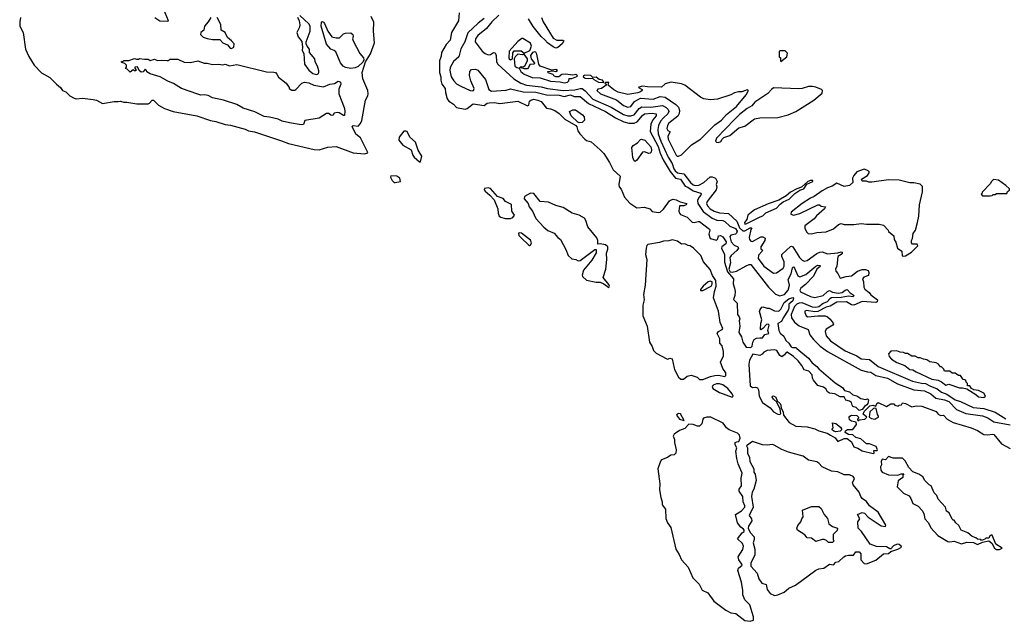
# Model space of a CAD drawing. Extents: x 2323203 to 2567568, y 883585 to 1022917.
# Tile 71 of 256: x 2408999 to 2418320, y 975874 to 981565. Entities that reach past the tile are written whole.
import ezdxf

# ---------------------------------------------------------------- set-up
doc = ezdxf.new("R2010")
doc.units = 0

msp = doc.modelspace()

# ---------------------------------------------------------------- linework, layer by layer
at = {"layer": '0CON10XD'}
for points in [[(2410280, 981585), (2410325, 981553.6), (2410395, 981550), (2410406.7, 981555), (2410344.5, 981704.5)], [(2409006.1, 981585), (2408999.5, 981545), (2409001.2, 981505), (2409032.6, 981445), (2409055.3, 981285), (2409085, 981216.9), (2409135, 981133.3), (2409205, 981062.8), (2409285, 981016.9), (2409346.4, 980955), (2409386, 980925), (2409406, 980896), (2409435, 980881.5), (2409474.6, 980845), (2409515, 980823.6), (2409535, 980816.6), (2409595, 980821.9), (2409695, 980809.4), (2409725, 980802.7), (2409782.6, 980772.6), (2409895, 980791.2), (2409930.2, 980790.2), (2409955, 980794.7), (2409985, 980784.3), (2410015, 980784.7), (2410107.9, 980767.9), (2410215, 980770.5), (2410228.1, 980775), (2410254.8, 980805.2), (2410265, 980803.2), (2410315, 980757.2), (2410369.4, 980725), (2410452.5, 980695), (2410675, 980654.4), (2410805, 980612), (2410855, 980602.8), (2410945, 980574.2), (2410995, 980567.3), (2411135, 980528.7), (2411165, 980513.5), (2411223, 980503), (2411478.9, 980418.9), (2411545, 980393.3), (2411785.5, 980335.5), (2411835, 980333.8), (2411915, 980359.4), (2411993.9, 980363.9), (2412155, 980306.2), (2412265, 980294.8)], [(2410807.5, 981585), (2410783.3, 981545), (2410750, 981505), (2410743.3, 981465), (2410715, 981442.5), (2410711.2, 981425), (2410735, 981400.8), (2410775, 981388), (2410825, 981376.2), (2410895, 981376.7), (2410922.5, 981345), (2410966.1, 981326.1), (2410993.3, 981295), (2411005, 981293.8)], [(2411005, 981293.8), (2411027.5, 981305), (2411031.2, 981335), (2411005.9, 981365.9), (2410967.5, 981395), (2410945, 981442.5), (2410907.5, 981465), (2410905, 981520), (2410870, 981585)], [(2411629.3, 981589.3), (2411643.9, 981553.9), (2411652.5, 981515), (2411649.2, 981495), (2411624.1, 981444.1), (2411634.3, 981404.3), (2411669.3, 981359.3), (2411676.7, 981305), (2411673.8, 981275), (2411690, 981245), (2411696.7, 981145), (2411735, 981087.5), (2411775, 981056.2), (2411812.3, 981047.7)], [(2411812.3, 981047.7), (2411825, 981052), (2411832, 981065), (2411831.2, 981081.2), (2411818, 981125), (2411796, 981165), (2411793.3, 981195), (2411743.9, 981253.9), (2411743.3, 981285), (2411720, 981315), (2411712.5, 981335), (2411712.5, 981355), (2411750, 981455), (2411748, 981505), (2411735, 981526.7), (2411652.5, 981605)], [(2412135, 981104), (2412085, 981112.9), (2412061.2, 981125), (2412035, 981157.5), (2411992.3, 981262.3), (2411977.5, 981275), (2411945, 981287.5), (2411905, 981332.9), (2411854.5, 981505), (2411855, 981540), (2411863, 981547), (2411875, 981542.5), (2411885, 981527.5), (2411916.2, 981455), (2411953.9, 981403.9), (2411995, 981393.4), (2412025.7, 981394.3), (2412065, 981430), (2412085, 981437.5), (2412135, 981440), (2412153.3, 981425), (2412156.7, 981405), (2412150, 981385), (2412156.1, 981366.1), (2412220, 981245), (2412253.6, 981203.6), (2412257.5, 981185), (2412246.4, 981163.6), (2412205, 981122.5), (2412175, 981110), (2412135, 981104)], [(2412265, 980294.8), (2412295, 980304), (2412292, 980315), (2412227, 980447), (2412181.7, 980481.7), (2412147.5, 980555), (2412155, 980562.5), (2412205, 980558.8), (2412227, 980583), (2412238.3, 980611.7), (2412271.4, 980805), (2412295.4, 980844.6), (2412299.1, 980865), (2412293.8, 980895), (2412247.1, 981005), (2412240, 981065), (2412272.5, 981165), (2412319.5, 981240.5), (2412358, 981345), (2412349.4, 981455), (2412350.3, 981540.3), (2412328.1, 981595)], [(2413160.5, 981629.5), (2413154.4, 981555), (2413087.3, 981445), (2413075, 981372.5), (2413035, 981330.8), (2412993.5, 981255), (2412989.5, 981220.5), (2412974.5, 981175), (2412973.9, 981065), (2412984.5, 981025), (2412985, 980992), (2412995, 980954.4), (2413026.7, 980915), (2413029.5, 980875), (2413045, 980816.2), (2413060.6, 980795), (2413076.1, 980786.1), (2413107, 980767), (2413133.8, 980735), (2413215, 980718.5), (2413236.6, 980723.4), (2413291.1, 980768.9), (2413395, 980753.1), (2413425.8, 980774.2), (2413445, 980780), (2413495, 980781.4), (2413545, 980773.3), (2413715, 980795.4), (2413805, 980750), (2413818, 980755), (2413826.3, 980793.7), (2413837.1, 980805), (2413865, 980813.9), (2413905.8, 980805), (2413935, 980790), (2413985, 980727.5), (2414025, 980721.9), (2414065.4, 980705.4), (2414107.4, 980677.4), (2414160.8, 980625), (2414262.5, 980562.5), (2414272.4, 980552.4), (2414284, 980515), (2414302.9, 980485), (2414348.8, 980435), (2414365, 980423.2), (2414410, 980410), (2414493.1, 980335), (2414529.6, 980299.6), (2414583.7, 980213.7), (2414618.5, 980145), (2414684.5, 980085), (2414671.8, 980005), (2414674.6, 979985), (2414692.9, 979962.9), (2414725, 979885.7), (2414775, 979828.5), (2414841.2, 979785), (2414915, 979791.7), (2414964.4, 979774.4), (2414985, 979751.2), (2415045, 979740.8), (2415063.3, 979745), (2415095, 979773.8), (2415150, 979850), (2415161.7, 979858.3), (2415185, 979866.2), (2415215, 979861.4), (2415250.5, 979840.5), (2415313.8, 979825), (2415310, 979815), (2415287.4, 979802.6), (2415246.7, 979803.3), (2415239.6, 979755), (2415243.9, 979735), (2415255, 979721.5), (2415317.3, 979697.3), (2415365, 979649.5), (2415385, 979645.6), (2415422.5, 979657.5), (2415435, 979655.5), (2415476.7, 979623.3), (2415530, 979585), (2415533.3, 979575), (2415521.8, 979535), (2415535.6, 979495), (2415595, 979480), (2415606.7, 979493.3), (2415615, 979520), (2415635, 979522), (2415655, 979511.4), (2415686.7, 979465), (2415684.6, 979445), (2415646.4, 979415), (2415641.6, 979405), (2415671.5, 979345), (2415671.2, 979271.2), (2415699.2, 979179.2), (2415755.5, 979115), (2415751.9, 979065), (2415766.8, 979026.8), (2415770.9, 978995), (2415768.1, 978955), (2415757.2, 978917.3), (2415790.7, 978885), (2415793.6, 978775), (2415810.6, 978755), (2415816.4, 978735), (2415809.7, 978715), (2415816.1, 978665), (2415807.2, 978605), (2415831.1, 978565), (2415846.4, 978515), (2415875, 978467.5), (2415922, 978465), (2415934.3, 978475.7), (2415938.8, 978515), (2415950.6, 978539.4), (2415975, 978552.3), (2416005.5, 978555.5), (2416030, 978555), (2416051.7, 978588.3), (2416090, 978595), (2416080.8, 978625), (2416094.3, 978674.3), (2416085, 978684.3), (2416069.4, 978680.6), (2416035, 978642.5), (2416015, 978630), (2416013.3, 978635), (2416016.7, 978695), (2416026, 978725), (2416002.5, 978805), (2416007.5, 978825), (2416023.3, 978846.7), (2416035, 978850), (2416075, 978836.7), (2416095, 978836.2), (2416145, 978810), (2416185, 978807.8), (2416204.7, 978825.3), (2416235, 978891.2), (2416281.2, 978925), (2416318.3, 978938.3), (2416323.3, 978933.3), (2416316.9, 978905), (2416281.4, 978875), (2416281.8, 978835), (2416275, 978817.1), (2416225.7, 978745), (2416209.4, 978710.6), (2416175, 978691.2), (2416184.5, 978624.5), (2416198.3, 978598.3), (2416232.3, 978572.3), (2416250.9, 978530.9), (2416280, 978505), (2416301.7, 978471.7), (2416315, 978464), (2416345, 978463.8), (2416355, 978456.2), (2416465, 978362.5), (2416500, 978320), (2416546.7, 978285), (2416563.6, 978263.6), (2416719.2, 978129.2), (2416788.8, 978085), (2416806.4, 978056.4), (2416853.9, 978043.9), (2416886.2, 978016.2), (2416925, 978006.2), (2416962.3, 977982.3), (2417005, 977972.5), (2417025, 977977.5), (2417035, 977970), (2417027, 977933), (2417018.3, 977921.7), (2416995, 977907.5), (2416973, 977877), (2416945, 977867.5), (2416916.1, 977896.1), (2416887, 977907), (2416878.3, 977918.3), (2416872.5, 977945), (2416855, 977956.2), (2416820, 977965), (2416805, 977997.5), (2416765, 977997.5), (2416715, 978026.2), (2416665, 978033.3), (2416647.5, 978045), (2416631.7, 978071.7), (2416608.3, 978088.3), (2416553.3, 978105), (2416513.8, 978155), (2416503.8, 978175), (2416500, 978205), (2416469.3, 978239.3), (2416425, 978252.5), (2416402, 978295), (2416368.3, 978338.3), (2416325, 978378), (2416265, 978420), (2416255, 978417.5), (2416240.8, 978395), (2416215, 978375.7), (2416195, 978387.5), (2416166.9, 978436.9), (2416145, 978442.9), (2416074.3, 978435), (2416045, 978420.4), (2416028.2, 978401.8), (2416005, 978389.7), (2415940.3, 978399.7), (2415907.9, 978345), (2415900.6, 978305), (2415915, 978100.8), (2415935, 978085.4), (2415965, 978088.9), (2415982.3, 978082.3), (2415993.1, 978065), (2416000.3, 978005), (2416030.6, 977945), (2416102.3, 977892.3), (2416135, 977857.1), (2416175, 977832.3), (2416189.8, 977830.2), (2416203.1, 977836.9), (2416199.7, 977879.7), (2416167, 977947), (2416134.4, 977975), (2416123.1, 977995), (2416126.1, 978003.9), (2416134.3, 978005.7), (2416156, 977995), (2416171.2, 977961.2), (2416196.7, 977935), (2416205, 977917.5), (2416208.8, 977888.8), (2416226.7, 977855), (2416230.6, 977825), (2416283.7, 977755), (2416345, 977721), (2416455, 977713.8), (2416525.4, 977695.4), (2416565, 977676.2), (2416642.4, 977652.4), (2416675, 977635.8), (2416719.1, 977609.1), (2416745, 977575.7), (2416805, 977604.5), (2416833.3, 977603.3), (2416872.5, 977572.5), (2416895.8, 977525), (2416932.4, 977512.4), (2416975, 977485.6), (2417079.3, 977460.7), (2417087.5, 977465), (2417085, 977490), (2417115, 977490), (2417120, 977495), (2417106.4, 977526.4), (2417045, 977553.3), (2417015, 977553.3), (2416960.7, 977600.7), (2416915, 977613.3), (2416885, 977636.7), (2416845, 977642.5), (2416815, 977660), (2416817.5, 977675), (2416835, 977690), (2416885, 977687.5), (2416920, 977735), (2416918.3, 977758.3), (2416875, 977767.5), (2416855, 977780), (2416850, 977805), (2416857.5, 977815), (2416875, 977823.3), (2416925, 977820), (2416940, 977805), (2416940, 977795), (2416930, 977785), (2416935, 977770), (2416945, 977780), (2417000, 977785), (2417020, 977805), (2416983, 977833), (2416992.5, 977857.5), (2417048.3, 977911.7), (2417075, 977920), (2417105, 977910), (2417112.5, 977935), (2417125, 977942.5), (2417205, 977907.5), (2417245, 977930), (2417275, 977930), (2417285, 977920), (2417315, 977910), (2417325, 977920), (2417346.7, 977923.3), (2417355, 977940), (2417385.9, 977935.9), (2417445, 977902.5), (2417485, 977911.2), (2417539.2, 977909.2), (2417675, 977860), (2417695, 977832.5), (2417715, 977820), (2417745, 977822.5), (2417777.7, 977787.7), (2417835.5, 977755.5), (2418005, 977704.4), (2418065, 977680), (2418125, 977641.9), (2418165, 977638.1), (2418205, 977645.8), (2418219.7, 977639.7), (2418292.5, 977552.5), (2418375, 977507.5)], [(2413395, 981575.4), (2413338.5, 981531.5), (2413240.2, 981439.8), (2413212.3, 981355), (2413175, 981290), (2413156.7, 981215), (2413105, 981168.9), (2413075, 981113.8), (2413070, 981085), (2413084.5, 981025.5), (2413108, 980985), (2413135, 980959.4), (2413175, 980935.3), (2413262.9, 980895), (2413285, 980890.4), (2413295, 980894.4), (2413300.4, 980915), (2413269.6, 980985), (2413257.5, 981037.5), (2413262, 981075), (2413275, 981093.3), (2413315, 981096.2), (2413335, 981088.8), (2413407.6, 980997.6), (2413439.1, 980905), (2413465, 980890), (2413605, 980899.5), (2413645, 980909.4), (2413765, 980883.3), (2413885, 980877.9), (2413985, 980854.8), (2414105, 980849.9), (2414155, 980839.5), (2414215, 980854.8), (2414247.8, 980837.8), (2414305, 980839.3), (2414385, 980771.6), (2414544.9, 980694.9), (2414638, 980638), (2414718, 980598), (2414764.9, 980584.9), (2414815, 980585.9), (2414845, 980600.2), (2414895, 980659.2), (2414915, 980673.1), (2414985, 980681.5), (2415023.9, 980673.9), (2415024, 980655), (2414992.9, 980617.1), (2414972.9, 980577.1), (2414966.3, 980506.3), (2415043, 980365), (2415062.5, 980302.5), (2415090.4, 980240.4), (2415158.3, 980128.3), (2415207.5, 980067.4), (2415255, 980056.7), (2415300.2, 979990.2), (2415325, 979981.7), (2415375, 979946.7), (2415446, 979925), (2415451.5, 979915), (2415448.8, 979905), (2415427.9, 979882.1), (2415414.8, 979855), (2415417.6, 979825), (2415470.7, 979750.7), (2415555, 979688.7), (2415599.6, 979669.6), (2415654.9, 979664.9), (2415675, 979657.5), (2415722.1, 979612), (2415775, 979591.3), (2415791.1, 979565), (2415786.4, 979545), (2415775.2, 979535), (2415732.5, 979527.5), (2415723.2, 979515), (2415735, 979463), (2415762.5, 979432.5), (2415796.2, 979415), (2415803.2, 979405), (2415787.9, 979382.1), (2415733.8, 979335), (2415721.7, 979315), (2415727.9, 979265), (2415713.1, 979205), (2415725, 979180.5), (2415745, 979177.1), (2415785, 979185.3), (2415875, 979237.2), (2415905, 979250.2), (2415919.5, 979249.5), (2416087.5, 979035), (2416155, 978968.8), (2416195, 978951.6), (2416239.1, 978965), (2416274.3, 979005), (2416285.8, 979055), (2416273.6, 979106.4), (2416301.9, 979161.9)], [(2413535, 981607), (2413468.4, 981545), (2413417.6, 981482.4), (2413335, 981415.8), (2413315.7, 981385), (2413312.4, 981355), (2413377.3, 981267.3), (2413405, 981245.3), (2413435, 981233.1), (2413455, 981236.7), (2413485, 981253.5), (2413501.5, 981251.5), (2413510, 981225), (2413514.2, 981165), (2413524.8, 981144.8), (2413676.1, 981006.1), (2413743.5, 980963.5), (2413796.7, 980946.7), (2413935, 980930.3), (2413995, 980913.3), (2414145, 980894.4), (2414255, 980900.6), (2414304.5, 980915.5), (2414322.5, 980912.5), (2414352, 980892), (2414425, 980814.5), (2414597.7, 980737.7), (2414715, 980668.4), (2414755, 980656.7), (2414785, 980655.2), (2414814.9, 980665.1), (2414865, 980725.2), (2414889.4, 980740.6), (2414975, 980738.9), (2415085, 980753.1), (2415120, 980735), (2415138, 980715), (2415145.2, 980695), (2415135.3, 980675), (2415093.4, 980636.6), (2415066.7, 980605), (2415047.2, 980565), (2415039.6, 980525), (2415044.5, 980485), (2415068.8, 980415), (2415137.7, 980265), (2415175.3, 980205.3), (2415191.1, 980155), (2415203.5, 980135), (2415225.8, 980115.8), (2415285, 980106.1), (2415350.2, 980025), (2415375, 980002.2), (2415395, 979995.2), (2415428.9, 980001.1), (2415474.8, 980025.2), (2415535, 980077.3), (2415555, 980078.9), (2415586.3, 980066.3), (2415602.7, 980035), (2415593.6, 980005), (2415597.3, 979985), (2415592, 979955), (2415506.7, 979845), (2415502.4, 979825), (2415508.9, 979805), (2415536.9, 979775), (2415574.5, 979755), (2415625, 979739.4), (2415710.6, 979730.6), (2415788.6, 979658.6), (2415812.3, 979595), (2415845, 979567.8), (2415863.1, 979566.9), (2415913.3, 979595), (2415930, 979595), (2415920, 979580), (2415906.2, 979505), (2415908.1, 979485), (2415919.2, 979469.2), (2415935, 979467.6), (2416015, 979511.8), (2416035, 979512.2), (2416055, 979498.8), (2416053.5, 979475), (2416015.8, 979415), (2416016.2, 979396.2), (2416030, 979385), (2416026.9, 979375), (2415993.7, 979336.3), (2415988.7, 979305), (2416043.3, 979233.3), (2416135, 979168.5), (2416165, 979169.6), (2416226.2, 979215), (2416234.7, 979235), (2416236.1, 979275), (2416215.3, 979325), (2416214.7, 979345), (2416295, 979419.6), (2416305, 979422.2), (2416319.4, 979415), (2416380.7, 979315), (2416405, 979290.4), (2416425, 979280.9), (2416455, 979286.5), (2416545, 979352.7), (2416573.2, 979366.8), (2416595, 979369.5)], [(2413938.9, 981585), (2413954.1, 981544.1), (2414050.9, 981390.9), (2414085, 981370.5), (2414140.5, 981370.5), (2414151.2, 981365), (2414133.5, 981335), (2414095, 981300.9), (2414075, 981294.4), (2414048.3, 981308.3), (2413995, 981344.8), (2413971.2, 981375), (2413935, 981405.5), (2413861, 981501), (2413815, 981571.9)], [(2413645, 981184.2), (2413663.3, 981195), (2413668.9, 981251.1), (2413680.5, 981269.5), (2413745, 981269.1), (2413775, 981248.8), (2413828.8, 981275), (2413843.3, 981315), (2413835, 981342.5), (2413763, 981387), (2413753, 981387), (2413715, 981357.5), (2413634.1, 981265.9), (2413630.8, 981205), (2413633.4, 981193.4), (2413645, 981184.2)], [(2416205, 981170), (2416260, 981215), (2416267.5, 981247.5), (2416245, 981270), (2416195, 981270), (2416190, 981265), (2416190, 981215), (2416200, 981205), (2416200, 981175), (2416205, 981170)], [(2411665, 980570.8), (2411555, 980590.8), (2411485, 980606), (2411445, 980624.2), (2411365, 980644.2), (2411315, 980648.8), (2411225, 980692.5), (2411115, 980728.8), (2411055, 980762.5), (2410930, 980805), (2410825, 980826.7), (2410785, 980846.7), (2410745, 980853.3), (2410715, 980851.2), (2410685, 980860), (2410530, 980915), (2410455, 980962.5), (2410403, 980983), (2410330, 981025), (2410235, 981052.5), (2410201.7, 981071.7), (2410200, 981085), (2410187, 981097), (2410168.3, 981071.7), (2410148.3, 981068.3), (2410130, 981085), (2410115, 981120), (2410090, 981115), (2410090, 981105), (2410100, 981095), (2410098.3, 981081.7), (2410085, 981080), (2410075, 981090), (2410045, 981070), (2410018.3, 981098.3), (2410001.7, 981101.7), (2410010, 981115), (2410010, 981135), (2409995, 981150), (2409965, 981160), (2409960, 981165), (2409965, 981170), (2409975, 981170), (2409985, 981180), (2410031.7, 981178.3), (2410085, 981197.5), (2410105, 981190), (2410125, 981190), (2410135, 981197.5), (2410181.7, 981191.7), (2410215, 981190), (2410235, 981180), (2410275, 981190), (2410305, 981180), (2410345, 981183.3), (2410395, 981177.5), (2410405, 981177.5), (2410425, 981192.5), (2410495, 981190), (2410555, 981163.3), (2410615, 981158.8), (2410685, 981176.2), (2410745, 981153.3), (2410775, 981153.3), (2410825, 981140), (2410883.6, 981143.6), (2410923.6, 981136.4), (2410945, 981143.8), (2410985, 981130), (2411055, 981142.5), (2411335, 981071.4), (2411405, 981070), (2411420, 981065), (2411435, 981050), (2411450.5, 981020.5), (2411522.5, 980965), (2411550, 980925), (2411550, 980915), (2411575, 980897.5), (2411605, 980897.5), (2411615, 980903.3), (2411668.8, 980965), (2411695, 980973.6), (2411735, 980968.7), (2411785.3, 980945.3), (2411875, 980930), (2411935, 980956.4), (2411978.2, 980961.8), (2412015, 980983.3), (2412025, 980981.2), (2412035, 980972.5), (2412038.8, 980955), (2412021.7, 980908.3), (2412020, 980865), (2412070, 980735), (2412076.1, 980703.9), (2412075, 980660), (2412065, 980657.5), (2412025, 980683.3), (2412005, 980686.2), (2411975, 980680), (2411965, 980660), (2411945, 980662.5), (2411926.4, 980676.4), (2411905, 980676.7), (2411835, 980633.8), (2411699.3, 980610.7), (2411685, 980573.3), (2411665, 980570.8)], [(2414155, 980968), (2414185, 980974.2), (2414196.7, 980985), (2414201.2, 981008.8), (2414225, 981010), (2414273.8, 981026.2), (2414278.8, 981035), (2414275, 981040), (2414265, 981045.6), (2414235, 981040.6), (2414165, 981049.4), (2414130, 981045), (2414103, 981023), (2414075, 981023.3), (2414055, 981032.5), (2414050, 981045), (2414002.7, 981062.7), (2414000, 981075), (2414045, 981082.5), (2414076, 981074), (2414091.2, 981085), (2414075, 981094), (2414037.3, 981087.3), (2413927.3, 981125), (2413912.5, 981145), (2413895, 981240), (2413885, 981257.5), (2413875, 981260), (2413855, 981253.3), (2413834.4, 981225), (2413840, 981195), (2413871.2, 981155), (2413868, 981145), (2413829.3, 981140.7), (2413817.1, 981112.9), (2413805, 981101.1), (2413779.3, 981099.3), (2413732.5, 981112.5), (2413745, 981123.3), (2413765, 981120), (2413780.7, 981129.3), (2413805.6, 981175.6), (2413806.9, 981195), (2413775, 981240), (2413755, 981232.7), (2413715, 981240), (2413688.5, 981215), (2413679.2, 981195), (2413685, 981124.4), (2413705, 981111.4), (2413727.5, 981107.5), (2413744.4, 981075), (2413775, 981048.9), (2413849.1, 981019.1), (2413925, 981014.6), (2414025, 980982.9), (2414115, 980978.6), (2414155, 980968)], [(2414525, 980970), (2414530, 980975), (2414515, 980993.3), (2414485, 980998), (2414455, 981022.5), (2414425, 981017.5), (2414405.5, 981035.5), (2414348.9, 981041.1), (2414335.7, 981035), (2414334.6, 981024.6), (2414353.1, 981013.1), (2414385, 981009.1), (2414423.3, 981013.3), (2414435, 981000), (2414480, 980975), (2414525, 980970)], [(2415235, 980274.7), (2415265, 980286.4), (2415357.9, 980382.1), (2415445, 980435.6), (2415581, 980569), (2415644, 980615), (2415690.9, 980669.1), (2415786, 980744), (2415877.1, 980855), (2415900, 980895), (2415885, 980900), (2415835, 980882.5), (2415805, 980882.5), (2415765, 980872.5), (2415730, 980855), (2415605, 980813.3), (2415535, 980807.5), (2415475, 980817.5), (2415443, 980833), (2415295.8, 980945.8), (2415265, 980959.2), (2415165, 980973.5), (2415110.9, 980959.1), (2415075, 980925.7), (2414941.2, 980931.2), (2414895, 980935.5), (2414861.9, 980928.1), (2414856.7, 980925), (2414892.5, 980905), (2414893.3, 980895), (2414877.6, 980882.4), (2414852.3, 980872.3), (2414755, 980857.5), (2414665, 980878), (2414625, 980901.2), (2414570, 980945), (2414575, 980970), (2414545, 980970), (2414540, 980965), (2414550, 980955), (2414550, 980945), (2414540, 980935), (2414506.4, 980913.6), (2414471.7, 980908.3), (2414464.2, 980895), (2414498.8, 980865), (2414647.9, 980807.9), (2414715, 980753.5), (2414755, 980736.6), (2414785, 980744), (2414820.2, 980789.8), (2414875, 980823.6), (2414995, 980814.1), (2415062.4, 980837.6), (2415110.9, 980830.9), (2415211.2, 980761.2), (2415236, 980736), (2415246.4, 980705), (2415242.2, 980677.8), (2415228.9, 980651.1), (2415144.5, 980585), (2415131.2, 980565), (2415124.7, 980535), (2415135, 980515.8), (2415157.5, 980505), (2415136.4, 980463.6), (2415138, 980435), (2415213.1, 980285), (2415224.2, 980275), (2415235, 980274.7)], [(2415615, 980404), (2415637, 980413), (2415648, 980435), (2415665, 980450.8), (2415721.2, 980468.8), (2415807.7, 980542.3), (2415865, 980556.7), (2415955, 980627.5), (2416005, 980636.2), (2416175, 980640), (2416275.5, 980664.5), (2416345, 980696), (2416515.8, 980804.2), (2416595, 980870), (2416600, 980895), (2416590, 980905), (2416537, 980927), (2416505, 980932.5), (2416465, 980932.5), (2416406.4, 980913.6), (2416375, 980910), (2416135, 980918.8), (2416115, 980905.8), (2416082, 980868), (2415958.8, 980785), (2415930.1, 980749.9), (2415885, 980725.3), (2415812.3, 980667.7), (2415765, 980621.6), (2415594.6, 980445), (2415586.2, 980415), (2415595, 980406.2), (2415615, 980404)], [(2414295, 980590), (2414282.5, 980595), (2414220, 980655), (2414203.8, 980696.2), (2414235, 980711.2), (2414262.3, 980712.3), (2414325.8, 980665), (2414341.4, 980645), (2414347.5, 980615), (2414325, 980593.8), (2414295, 980590)], [(2412795, 980220), (2412806, 980275), (2412771.4, 980331.4), (2412747.1, 980405), (2412693.4, 980453.4), (2412666.3, 980506.3), (2412655, 980511.9), (2412635, 980509.2), (2412592.1, 980455), (2412587.3, 980425), (2412625, 980376.5), (2412705.8, 980335), (2412721.4, 980285), (2412735, 980263.3), (2412785, 980220), (2412795, 980220)], [(2414825, 980222.5), (2414815, 980230), (2414805, 980260), (2414793.3, 980355), (2414807.5, 980375), (2414848.8, 980401.2), (2414875, 980430.8), (2414885.9, 980434.1), (2414916.8, 980426.8), (2414975, 980361.2), (2414980.6, 980335), (2414977.6, 980312.4), (2414968.8, 980301.2), (2414955, 980298), (2414915, 980313.8), (2414895, 980313.3), (2414842.5, 980235), (2414825, 980222.5)], [(2417365, 979327.5), (2417385, 979332.5), (2417440, 979365), (2417500, 979425), (2417495, 979440), (2417451.7, 979441.7), (2417440, 979455), (2417440, 979475), (2417450, 979495), (2417458.3, 979541.7), (2417480, 979575), (2417497.5, 979645), (2417510, 979705), (2417517.5, 979815), (2417547, 979937), (2417547, 979987), (2417525, 980010), (2417465, 980022.5), (2417425, 980022.5), (2417325, 980046.7), (2417225, 980050), (2417065, 980026.7), (2417037, 980027), (2417015, 980037.5), (2416975, 980037.5), (2416967.5, 980055), (2417025, 980092.5), (2417040, 980115), (2417040, 980125), (2417030, 980135), (2416995, 980150), (2416985, 980148.8), (2416925, 980125.6), (2416895, 980092), (2416882.9, 980065), (2416885.9, 980024.1), (2416855, 979998), (2416805, 979986.7), (2416735, 980019.2), (2416690.9, 979989.1), (2416647.8, 979975), (2416595, 979945.2), (2416519, 979891), (2416485, 979877.6), (2416405.3, 979825), (2416303.5, 979745), (2416300, 979725), (2416325, 979716), (2416385, 979731.2), (2416555, 979814.3), (2416570, 979815), (2416585, 979802.5), (2416626.7, 979795), (2416618, 979775), (2416541.3, 979708.7), (2416519.1, 979680.9), (2416431.9, 979615), (2416431.9, 979591.9), (2416448.8, 979558.8), (2416463.9, 979543.9), (2416495, 979540), (2416545, 979553.3), (2416635, 979556.7), (2416703.6, 979586.4), (2416751.7, 979628.3), (2416775, 979636.7), (2416805, 979627.5), (2416895, 979627.5), (2416965, 979637.5), (2417015, 979630), (2417135, 979630), (2417175, 979620), (2417220, 979575), (2417225, 979560), (2417275, 979520), (2417277.5, 979485), (2417291.7, 979461.7), (2417310, 979405), (2417350, 979375), (2417351.7, 979331.7), (2417365, 979327.5)], [(2412555, 980024.2), (2412605, 980033.8), (2412597.7, 980065), (2412568.6, 980085), (2412512.8, 980087.2), (2412509.5, 980075), (2412526.4, 980045), (2412545, 980025.5), (2412555, 980024.2)], [(2413645, 979684), (2413667.5, 979695), (2413682.5, 979715), (2413657.5, 979755), (2413656.4, 979816.4), (2413597.5, 979845), (2413575, 979872.5), (2413521.7, 979891.7), (2413455, 979967.5), (2413435, 979973.3), (2413400.7, 979969.3), (2413397.5, 979955), (2413405, 979943.3), (2413450, 979905), (2413489.5, 979859.5), (2413525.8, 979775.8), (2413527.5, 979735), (2413537, 979707), (2413555, 979696), (2413595, 979685.8), (2413645, 979684)], [(2415862.2, 979632.2), (2415875, 979632.5), (2416008.6, 979701.4), (2416035, 979709.1), (2416062.2, 979737.8), (2416165, 979783.4), (2416198.8, 979821.2), (2416228.1, 979841.9), (2416285, 979868.8), (2416338, 979922), (2416385, 979952.1), (2416421.8, 979965), (2416450.5, 980009.5), (2416508.1, 980035), (2416507.5, 980045), (2416485, 980045.3), (2416458.9, 980035), (2416399.1, 979980.9), (2416355, 979965.3), (2416295, 979932.4), (2416255, 979898.8), (2416185, 979856.4), (2416085, 979823.1), (2415953.8, 979766.2), (2415892.5, 979715), (2415882.8, 979675), (2415860.2, 979645), (2415862.2, 979632.2)], [(2418185, 979897.5), (2418205, 979902.5), (2418215, 979910), (2418235, 979910), (2418245, 979920), (2418345, 979920), (2418351.7, 979938.3), (2418368.3, 979951.7), (2418370, 979965), (2418335, 979997.5), (2418265, 980046.7), (2418218.3, 980051.7), (2418195, 980030), (2418190, 980015), (2418110, 979935), (2418110, 979925), (2418100, 979915), (2418115, 979900), (2418185, 979897.5)], [(2414575, 979032.5), (2414583.8, 979045), (2414575, 979061.2), (2414523.8, 979125), (2414548.1, 979205), (2414558.4, 979295), (2414553.2, 979355), (2414567.3, 979395), (2414567.8, 979415), (2414545, 979434.7), (2414495.9, 979444.1), (2414472.5, 979442.5), (2414473.1, 979475), (2414463, 979503), (2414377.1, 979605), (2414358.6, 979665), (2414345, 979686), (2414296.6, 979716.6), (2414230.8, 979735), (2414145, 979787.1), (2414075, 979806.2), (2414005, 979838), (2413926.4, 979846.4), (2413865, 979920), (2413835, 979923.3), (2413777, 979893), (2413775, 979870), (2413813.3, 979825), (2413823.8, 979795), (2413854.3, 979755), (2413886.9, 979685), (2413961.8, 979601.8), (2413999.7, 979569.7), (2414060, 979545), (2414094.3, 979504.3), (2414120, 979485), (2414170.3, 979390.3), (2414190, 979335), (2414225, 979302), (2414265, 979296), (2414285, 979283.8), (2414305, 979286.2), (2414445, 979392.5), (2414455, 979390), (2414455, 979360), (2414415, 979290), (2414337.5, 979195), (2414323.1, 979146.9), (2414325.8, 979135), (2414365, 979101.2), (2414455, 979080.6), (2414495, 979081.2), (2414527.5, 979067.5), (2414575, 979032.5)], [(2413825, 979429.2), (2413835, 979433.3), (2413842.9, 979455), (2413835, 979480.8), (2413750, 979545), (2413735, 979550), (2413720, 979545), (2413724.6, 979525), (2413745, 979501.9), (2413815, 979435.7), (2413825, 979429.2)], [(2415435, 978161.8), (2415465, 978162.9), (2415539.2, 978190.9), (2415580.3, 978199.7), (2415615, 978202.2), (2415675, 978191.1), (2415685, 978200), (2415682.9, 978225), (2415656.4, 978265), (2415632, 978325), (2415660.9, 978385), (2415662.7, 978425), (2415648.8, 978478.8), (2415626, 978505), (2415625.8, 978545), (2415602.5, 978595), (2415613.6, 978616.4), (2415650, 978635), (2415654.2, 978645), (2415630.7, 978700.7), (2415615, 978809.2), (2415568.2, 978935), (2415576, 978995), (2415593.8, 979045), (2415588.3, 979098.3), (2415558.9, 979145), (2415535, 979203.5), (2415473.8, 979275), (2415446.9, 979335), (2415376.9, 979405), (2415346.9, 979425), (2415328.9, 979428.9), (2415295, 979443.4), (2415265, 979442), (2415225, 979470.6), (2415175, 979483.3), (2415145, 979471.8), (2415095, 979468.7), (2415055, 979456.2), (2414945, 979438), (2414935, 979427.5), (2414929.2, 979405), (2414924, 979345), (2414935.7, 979295), (2414920.8, 979055), (2414904.4, 978965), (2414910, 978915), (2414898.5, 978865), (2414898.1, 978765), (2414939.6, 978665), (2414961.9, 978515), (2414985.8, 978475), (2414999.2, 978435), (2415025, 978410.8), (2415125, 978356.7), (2415135, 978352.5), (2415155, 978362.5), (2415175, 978357.5), (2415195, 978270), (2415197.5, 978255), (2415236.4, 978185), (2415258.1, 978165), (2415283.1, 978165), (2415317.3, 978192.7), (2415355, 978202), (2415413.6, 978183.6), (2415435, 978161.8)], [(2416595, 979369.5), (2416645, 979350.4), (2416745, 979360.6), (2416775, 979369.8), (2416786.2, 979366.1), (2416786, 979355), (2416777.2, 979345), (2416745.2, 979324.8), (2416735.5, 979234.5), (2416721.2, 979205), (2416726, 979185), (2416745, 979163.8), (2416765, 979120.8), (2416824, 979136), (2416875, 979141.4), (2416930, 979185), (2416975, 979200.5), (2417005, 979201), (2417031.2, 979191.2), (2417037.6, 979175), (2417034.9, 979145.2), (2416989.6, 979130.4), (2416979, 979115), (2416988.2, 979085), (2416990.8, 979035), (2417000.6, 979015), (2417040, 978985), (2417055, 978961.2), (2417120, 978915), (2417116.7, 978895), (2417105, 978889.1), (2416975, 978898), (2416895, 978864.8), (2416875, 978868.1), (2416825, 978896.6), (2416735, 978894), (2416670.6, 978855), (2416632.9, 978845), (2416555, 978804.1), (2416525, 978802.1), (2416446.4, 978813.6), (2416432.6, 978807.4), (2416430.9, 978795), (2416444.6, 978765), (2416458.8, 978755), (2416555, 978763.4), (2416625, 978762.1), (2416645.3, 978755.3), (2416673, 978733), (2416701.1, 978695), (2416702.2, 978685), (2416695.6, 978675), (2416635, 978638.5), (2416624, 978615), (2416634.7, 978575), (2416676, 978526), (2416813.6, 978433.6), (2416923.8, 978385), (2416965, 978357.4), (2417045, 978349.4), (2417125, 978284.4), (2417451.1, 978145), (2417535, 978126.8), (2417575, 978125.1), (2417615, 978100.5), (2417685, 978072.7), (2417725, 978042.3), (2417775, 978024.1), (2417855, 977968.8), (2417904.4, 977954.4), (2418025, 977895.5), (2418125, 977887.1), (2418233.4, 977853.4), (2418335, 977789)], [(2416301.9, 979161.9), (2416315, 979216.2), (2416324.1, 979225.9), (2416335, 979215.5), (2416365, 979142.3), (2416385, 979131.1), (2416440.5, 979155), (2416535, 979233.3), (2416555, 979242.3), (2416575, 979239.7), (2416581.2, 979235), (2416546, 979204), (2416512.3, 979137.7), (2416439.6, 979060.4), (2416394.1, 979025), (2416384.1, 979005), (2416390.9, 978990.9), (2416486, 978945), (2416525, 978935.6), (2416605, 978954.6), (2416645, 978992.9), (2416665, 979004.1), (2416695, 978988.9), (2416747.2, 978977.2), (2416785, 978984), (2416815, 979007), (2416831.3, 979011.3), (2416860.8, 978980.8), (2416897.5, 978955), (2416885, 978944.3), (2416845, 978949.2), (2416774.3, 978935.7), (2416685, 978933.5), (2416667.3, 978925), (2416642.2, 978895), (2416605, 978878.9), (2416565, 978849.5), (2416535, 978842.7), (2416505, 978847), (2416405, 978885.4), (2416378.2, 978885), (2416357.1, 978875), (2416335, 978850.8), (2416301.2, 978775), (2416305.5, 978745.5), (2416333.9, 978705), (2416377.8, 978667.8), (2416464, 978635), (2416477.5, 978585), (2416515, 978539.6), (2416577.2, 978477.2), (2416645.2, 978425.2), (2416965, 978250.6), (2417023.4, 978233.4), (2417055, 978230.4), (2417105, 978199.8), (2417215, 978173.5), (2417309.7, 978119.7), (2417463.4, 978063.4), (2417565, 978052.9), (2417624.5, 978024.5), (2417672.5, 977985), (2417755, 977967.9), (2417795, 977952.9), (2417868.2, 977878.2), (2417955, 977840.4), (2418115, 977816.2), (2418165, 977799.7), (2418222.4, 977762.4), (2418374.1, 977734.1)], [(2415444.2, 979004.2), (2415465, 979004.6), (2415545, 979044.8), (2415556.1, 979063.9), (2415553.8, 979085), (2415535, 979091.8), (2415515.4, 979085), (2415468.9, 979045), (2415443.8, 979013.8), (2415444.2, 979004.2)], [(2418125, 977992.5), (2418142.5, 978005), (2418125, 978032.5), (2418075, 978057.5), (2418033, 978063), (2418010, 978075), (2417995, 978100), (2417971.7, 978101.7), (2417970, 978125), (2417960, 978135), (2417960, 978145), (2417948.3, 978158.3), (2417931.7, 978161.7), (2417905, 978200), (2417885, 978200), (2417855, 978220), (2417825, 978220), (2417805, 978240), (2417755, 978240), (2417748.3, 978258.3), (2417725, 978280), (2417715, 978280), (2417696.4, 978306.4), (2417675, 978320), (2417615, 978330), (2417587, 978347), (2417555, 978352.5), (2417525, 978367.5), (2417505, 978367.5), (2417475, 978382.5), (2417445, 978382.5), (2417405, 978407.5), (2417385, 978407.5), (2417365, 978417.5), (2417335, 978420), (2417301.7, 978431.7), (2417245, 978430), (2417222.5, 978405), (2417229.3, 978379.3), (2417252.5, 978355), (2417302.3, 978322.3), (2417377.5, 978295), (2417425, 978256.7), (2417455, 978252), (2417485, 978232.5), (2417633.3, 978165), (2417693.9, 978153.9), (2417725, 978140), (2417765, 978107.5), (2417796.1, 978116.1), (2417895, 978083.8), (2417925, 978083.3), (2417965, 978072.5), (2418050.7, 978020.7), (2418075, 977997.5), (2418125, 977992.5)], [(2415745, 977994.6), (2415753.1, 978005), (2415743.5, 978025), (2415703.5, 978075), (2415655, 978111.9), (2415625, 978121.4), (2415595, 978120.4), (2415565, 978108.9), (2415553.3, 978095), (2415561.2, 978075), (2415625, 978038.7), (2415745, 977994.6)], [(2415285, 977773.3), (2415290, 977775), (2415255, 977836.7), (2415235, 977840), (2415222.5, 977835), (2415216.7, 977825), (2415243.8, 977785), (2415285, 977773.3)], [(2417095, 977787.5), (2417105, 977792.5), (2417130, 977805), (2417130, 977815), (2417119.5, 977829.5), (2417107, 977887), (2417095, 977890), (2417083.3, 977886.7), (2417047.5, 977855), (2417040, 977805), (2417062.5, 977792.5), (2417095, 977787.5)], [(2415915, 975874.3), (2415945.5, 975884.5), (2415946, 975915), (2415911.2, 976031.2), (2415865, 976077.5), (2415843.6, 976123.6), (2415843.3, 976165), (2415830.8, 976245), (2415796, 976355), (2415802.7, 976377.3), (2415837.5, 976405), (2415836.2, 976415), (2415805.7, 976455), (2415800, 976485), (2415846.4, 976553.6), (2415851.9, 976585), (2415841.3, 976611.3), (2415793.3, 976655), (2415838.3, 976711.7), (2415856.4, 976723.6), (2415857.5, 976735), (2415852.5, 976745), (2415825, 976763.8), (2415795.7, 976805), (2415776.7, 976883.3), (2415831.2, 976918.8), (2415863.8, 976955), (2415864, 976965), (2415848, 977005), (2415845.8, 977055.8), (2415810, 977105), (2415810, 977125), (2415832.5, 977155), (2415827.5, 977227.5), (2415837.5, 977275), (2415802, 977365), (2415789.2, 977415), (2415778.8, 977485), (2415786.7, 977515), (2415772.5, 977545), (2415772.5, 977565), (2415789.3, 977570.7), (2415807.5, 977575), (2415820, 977605), (2415812.5, 977635), (2415794.2, 977654.2), (2415715, 977683.8), (2415691.2, 977705), (2415659.7, 977749.7), (2415542.5, 977805), (2415504.1, 977805.9), (2415473.8, 977795), (2415466, 977785), (2415458.3, 977741.7), (2415435, 977720), (2415415, 977718.8), (2415375, 977736), (2415335, 977740), (2415295, 977698.8), (2415245, 977680), (2415193.3, 977645), (2415186, 977625), (2415196.9, 977595), (2415197.5, 977565), (2415212.5, 977495), (2415210, 977465), (2415195, 977450), (2415163.8, 977446.2), (2415133.3, 977425), (2415075, 977402.2), (2415065, 977388), (2415040.4, 977315), (2415059.4, 977175), (2415055, 977118.8), (2415067.2, 977045), (2415080.6, 977005), (2415081.7, 976975), (2415111.5, 976935), (2415115.7, 976845.7), (2415132.5, 976805), (2415162.2, 976762.2), (2415210.8, 976555), (2415243.4, 976505), (2415265, 976455.8), (2415327.7, 976387.7), (2415372.5, 976285), (2415432.1, 976225), (2415460.1, 976170.1), (2415515, 976142.7), (2415571.5, 976065), (2415685, 975979.6), (2415730, 975955), (2415778.1, 975948.1), (2415865, 975883.3), (2415915, 975874.3)], [(2416725, 977667.5), (2416705, 977672.5), (2416690, 977685), (2416690, 977695), (2416700, 977705), (2416695, 977750), (2416726.1, 977746.1), (2416769.3, 977709.3), (2416780, 977695), (2416780, 977685), (2416765, 977672.5), (2416725, 977667.5)], [(2416145, 976118.6), (2416175, 976124.2), (2416235, 976150.8), (2416280.9, 976189.1), (2416343.8, 976215), (2416535, 976357.1), (2416565, 976370.8), (2416611.7, 976378.3), (2416665, 976413.8), (2416701.7, 976408.3), (2416725, 976432.5), (2416755, 976438.8), (2416800, 976485), (2416816.1, 976493.9), (2416845, 976500), (2416891.7, 976498.3), (2416915, 976530), (2416945, 976530), (2416961.7, 976511.7), (2416961.2, 976455), (2416992.2, 976422.2), (2417015, 976417.1), (2417105, 976452.8), (2417175, 976513), (2417223.3, 976516.7), (2417246.1, 976533.9), (2417311.4, 976555), (2417346.2, 976575), (2417345, 976586.2), (2417325, 976599.2), (2417305, 976602.5), (2417271.8, 976588.2), (2417245, 976560), (2417235, 976558.8), (2417205, 976577.3), (2417111.7, 976581.7), (2417050, 976605), (2416967.5, 976725), (2416936.7, 976756.7), (2416933.3, 976815), (2416952.5, 976845), (2416930, 976885), (2416975, 976902.5), (2416995, 976897.5), (2417030.7, 976860.7), (2417155, 976777.5), (2417195, 976772.5), (2417200, 976785), (2417126.7, 976905), (2417045, 976968), (2417015, 977008.8), (2416975.8, 977035.8), (2416961.2, 977055), (2416946.2, 977095), (2416889.2, 977165), (2416884.3, 977185), (2416900.5, 977225), (2416889.3, 977245), (2416855, 977259.8), (2416805, 977258.9), (2416745, 977288.4), (2416685.3, 977295.3), (2416596.9, 977336.9), (2416565, 977370.6), (2416545, 977382.9), (2416468, 977398), (2416415, 977437.8), (2416275.7, 977474.3), (2416215, 977498.5), (2416140.3, 977540.3), (2416125, 977546.5), (2416075, 977539.4), (2416032.5, 977542.5), (2415935, 977574), (2415880, 977535), (2415887.5, 977515), (2415887.5, 977465), (2415907.5, 977425), (2415912.5, 977385), (2415947.5, 977315), (2415947.5, 977285), (2415962.5, 977265), (2415970, 977205), (2415948.8, 977125), (2415933.3, 977095), (2415927.5, 977055), (2415943, 976953), (2415906, 976875), (2415925.6, 976845), (2415928.5, 976825), (2415897.1, 976775), (2415895.8, 976755.8), (2415914.2, 976714.2), (2415953.6, 976673.6), (2415953, 976647), (2415942.5, 976615), (2415957.7, 976557.7), (2415957.7, 976502.3), (2415922, 976425), (2415921.2, 976395), (2415979.5, 976329.5), (2415996.9, 976275), (2416024.5, 976234.5), (2416065, 976222.5), (2416074.3, 976175), (2416105, 976136), (2416145, 976118.6)], [(2418245, 976553.3), (2418275, 976554.4), (2418300, 976565), (2418240, 976605), (2418205, 976687.5), (2418195, 976690), (2418180, 976675), (2418175, 976660), (2418145, 976660), (2418135, 976650), (2418105, 976640), (2418097, 976647), (2418065, 976650), (2418050, 976665), (2418015, 976677.5), (2417975, 976712.5), (2417912.5, 976735), (2417889.3, 976779.3), (2417860, 976805), (2417845, 976830), (2417835, 976830), (2417825, 976840), (2417799.3, 976899.3), (2417772.5, 976915), (2417762.5, 976955), (2417695, 977030), (2417680, 977065), (2417655, 977090), (2417627.5, 977155), (2417607.5, 977165), (2417567.5, 977205), (2417549.3, 977239.3), (2417510, 977265), (2417455, 977287.5), (2417415, 977330), (2417383, 977393), (2417355, 977417.5), (2417267, 977417), (2417225, 977432.5), (2417195, 977400), (2417165, 977407.5), (2417153.3, 977385), (2417157.5, 977355), (2417148, 977335), (2417150.4, 977305), (2417165, 977285.5), (2417225, 977260), (2417313, 977257), (2417345, 977270), (2417368.3, 977268.3), (2417360, 977255), (2417360, 977235), (2417315, 977203.3), (2417306, 977145), (2417365.8, 977085), (2417420.7, 977060.7), (2417435, 977034.4), (2417455, 976988.2), (2417503.4, 976963.4), (2417541.9, 976921.9), (2417558.8, 976895), (2417567.3, 976845), (2417603.1, 976805), (2417625, 976758.5), (2417691.6, 976685), (2417785, 976629), (2417805.2, 976624.8), (2417845, 976632), (2417915, 976607.8), (2417965, 976622.5), (2418029.1, 976619.1), (2418065, 976601.4), (2418115, 976623.8), (2418175, 976633.8), (2418202, 976612), (2418228, 976565), (2418245, 976553.3)], [(2416695, 976620), (2416655, 976620), (2416638.3, 976638.3), (2416615, 976647.5), (2416595, 976647.5), (2416535, 976630), (2416495, 976660), (2416455, 976662.5), (2416433, 976693), (2416362.5, 976735), (2416357.5, 976755), (2416365, 976780), (2416392.5, 976815), (2416402.5, 976845), (2416417, 976863), (2416410, 976925), (2416495, 976958.8), (2416565, 976960), (2416585, 976942.5), (2416613.8, 976883.8), (2416645, 976847.5), (2416660, 976795), (2416695, 976770), (2416740, 976755), (2416738.3, 976731.7), (2416700, 976695), (2416700, 976645), (2416710, 976635), (2416695, 976620)]]:
    msp.add_lwpolyline(points, dxfattribs=at)

doc.saveas('drawing.dxf')
